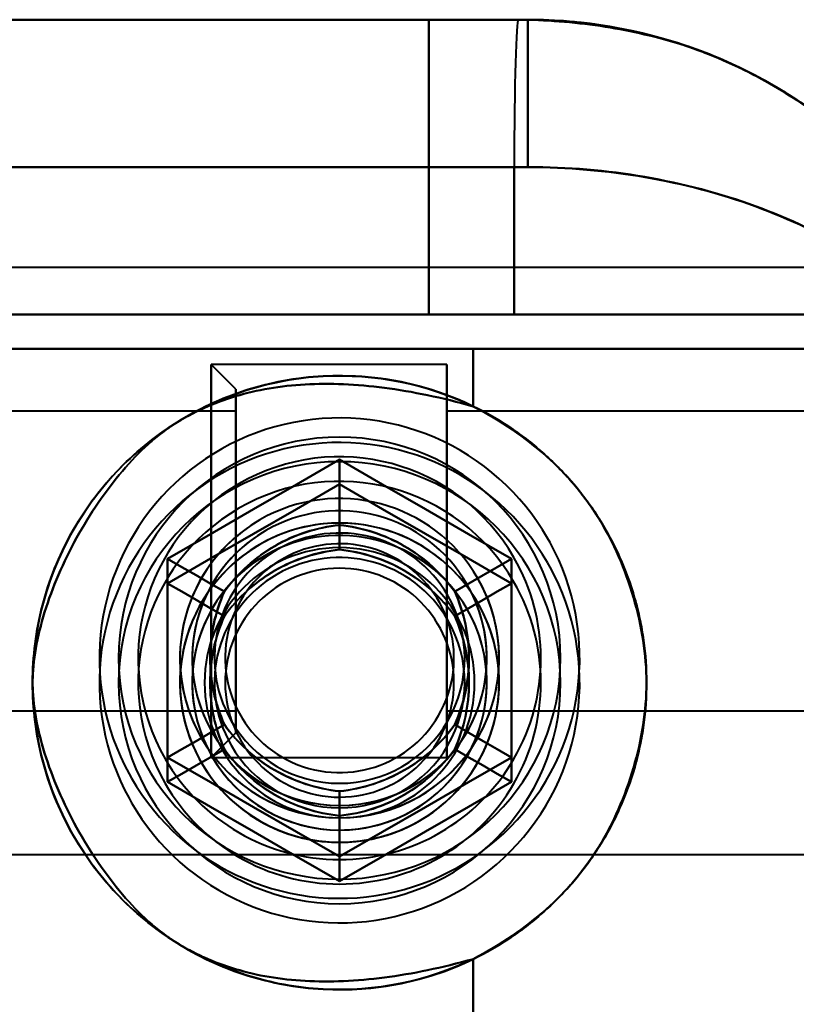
# Model space of a CAD drawing. Header units: millimetres. Extents: x -1442 to 3067, y -120 to 1010.
# Tile 63 of 71: x 332 to 348, y 797 to 817. Entities that reach past the tile are written whole.
import ezdxf

# ---------------------------------------------------------------- set-up
doc = ezdxf.new("R2010")
doc.units = ezdxf.units.MM
doc.layers.add('G-IMPT', color=8, linetype='Continuous', lineweight=40)

# ---------------------------------------------------------------- blocks, each defined once
blk = doc.blocks.new('NEXA 700 CALQUES_dwg-751640-Gauche')
at = {"layer": 'G-IMPT'}
for p, q in [((309.5, 817.372), (342.305, 817.372)), ((309.5, 817.372), (342.305, 817.372)), ((342.305, 817.372), (309.5, 817.372)), ((342.305, 817.372), (309.5, 817.372)), ((340.485, 817.372), (342.5, 817.372)), ((340.485, 817.372), (342.5, 817.372)), ((342.5, 817.372), (340.485, 817.372)), ((342.5, 817.372), (340.485, 817.372)), ((342.305, 817.372), (342.5, 817.372)), ((342.5, 817.372), (342.305, 817.372)), ((342.305, 817.372), (342.5, 817.372)), ((342.305, 817.372), (342.5, 817.372)), ((342.5, 817.372), (342.305, 817.372)), ((342.5, 817.372), (342.305, 817.372)), ((342.5, 817.372), (342.5, 814.372)), ((342.5, 817.372), (342.5, 814.372)), ((309.788, 814.372), (342.221, 814.372)), ((309.788, 814.372), (342.221, 814.372)), ((342.221, 814.372), (309.788, 814.372)), ((342.221, 814.372), (309.788, 814.372)), ((342.221, 814.372), (342.5, 814.372)), ((342.221, 814.372), (342.5, 814.372)), ((342.5, 814.372), (342.221, 814.372)), ((342.5, 814.372), (342.221, 814.372)), ((362, 812.327), (329.35, 812.327)), ((362, 812.327), (329.35, 812.327)), ((342.221, 811.372), (324.5, 811.372)), ((324.5, 811.372), (342.221, 811.372)), ((342.221, 811.372), (324.5, 811.372)), ((324.5, 811.372), (342.221, 811.372)), ((340.485, 811.372), (351.665, 811.372)), ((340.485, 811.372), (351.665, 811.372)), ((351.665, 811.372), (340.485, 811.372)), ((351.665, 811.372), (340.485, 811.372)), ((350.707, 811.372), (342.221, 811.372)), ((342.221, 811.372), (350.707, 811.372)), ((350.707, 811.372), (342.221, 811.372)), ((342.221, 811.372), (350.707, 811.372)), ((326.665, 810.672), (341.387, 810.672)), ((326.665, 810.672), (341.387, 810.672)), ((341.387, 810.672), (326.665, 810.672)), ((341.387, 810.672), (326.665, 810.672)), ((341.387, 810.672), (350.484, 810.672)), ((341.387, 810.672), (350.484, 810.672)), ((350.484, 810.672), (341.387, 810.672)), ((350.484, 810.672), (341.387, 810.672)), ((340.85, 810.352), (336.05, 810.352)), ((340.85, 810.352), (336.05, 810.352)), ((336.55, 809.852), (336.05, 810.352)), ((336.55, 809.852), (336.05, 810.352)), ((336.05, 810.352), (336.05, 806.352)), ((336.05, 810.352), (336.05, 802.484)), ((336.05, 806.352), (336.05, 810.352)), ((336.05, 802.484), (336.05, 810.352)), ((336.05, 810.221), (336.05, 802.352)), ((336.05, 810.221), (336.05, 806.352)), ((336.05, 802.352), (336.05, 810.221)), ((336.05, 806.352), (336.05, 810.221)), ((340.85, 802.484), (340.85, 810.352)), ((340.85, 810.221), (340.85, 810.352)), ((340.85, 802.484), (340.85, 810.352)), ((340.85, 810.352), (340.85, 802.352)), ((340.85, 810.352), (340.85, 802.352)), ((340.85, 810.352), (340.85, 802.352)), ((340.85, 810.352), (340.85, 802.352)), ((340.85, 802.352), (340.85, 810.221)), ((340.85, 802.352), (340.85, 810.221)), ((336.55, 809.852), (336.55, 802.967)), ((336.55, 809.852), (336.55, 802.967)), ((336.55, 802.967), (336.55, 809.852)), ((336.55, 802.967), (336.55, 809.852)), ((336.55, 809.737), (336.55, 802.852)), ((336.55, 809.737), (336.55, 802.852)), ((336.55, 802.852), (336.55, 809.737)), ((336.55, 802.852), (336.55, 809.737)), ((336.55, 809.402), (326.55, 809.402)), ((336.55, 809.402), (326.55, 809.402)), ((336.55, 809.402), (336.55, 805.577)), ((336.55, 809.402), (336.55, 805.577)), ((336.55, 803.402), (336.55, 809.402)), ((336.55, 807.127), (336.55, 809.402)), ((357.55, 809.402), (340.85, 809.402)), ((357.55, 809.402), (340.85, 809.402)), ((340.85, 803.302), (340.85, 809.402)), ((340.85, 803.302), (340.85, 809.402)), ((340.85, 803.302), (340.85, 809.402)), ((340.85, 803.302), (340.85, 809.402)), ((340.85, 809.402), (340.85, 803.402)), ((340.85, 809.402), (340.85, 803.402)), ((340.85, 809.402), (340.85, 809.302)), ((336.55, 805.577), (336.55, 809.302)), ((336.55, 803.302), (336.55, 809.302)), ((340.85, 809.302), (340.85, 803.302)), ((340.85, 809.302), (340.85, 803.302)), ((336.55, 807.127), (336.55, 803.302)), ((336.55, 807.127), (336.55, 803.302)), ((336.55, 803.402), (336.55, 807.127)), ((336.05, 806.352), (336.05, 802.484)), ((336.05, 806.352), (336.05, 802.352)), ((336.05, 802.484), (336.05, 806.352)), ((336.05, 802.352), (336.05, 806.352)), ((336.55, 803.302), (336.55, 805.577)), ((340.85, 803.402), (340.85, 803.302)), ((326.55, 803.302), (336.55, 803.302)), ((326.55, 803.302), (336.55, 803.302)), ((340.85, 803.302), (357.55, 803.302)), ((340.85, 803.302), (357.55, 803.302)), ((336.05, 802.352), (336.55, 802.852)), ((336.05, 802.352), (336.55, 802.852)), ((336.05, 802.352), (340.85, 802.352)), ((336.05, 802.352), (340.85, 802.352)), ((340.85, 802.352), (340.85, 802.484)), ((329.35, 800.377), (362, 800.377)), ((329.35, 800.377), (362, 800.377))]:
    blk.add_line(p, q, dxfattribs=at)
at = {"layer": 'G-IMPT', "flags": 128}
for points in [[(309.5, 817.372), (324.069, 817.372), (338.682, 817.372), (342.305, 817.372)], [(342.305, 817.372), (327.683, 817.372), (313.101, 817.372), (309.5, 817.372)], [(340.485, 817.372), (334.738, 817.372), (328.992, 817.372), (323.246, 817.372), (317.5, 817.372)], [(317.5, 817.372), (323.246, 817.372), (328.992, 817.372), (334.738, 817.372), (340.485, 817.372)], [(317.5, 817.372), (323.246, 817.372), (328.992, 817.372), (334.738, 817.372), (340.485, 817.372)], [(340.485, 817.372), (334.738, 817.372), (328.992, 817.372), (323.246, 817.372), (317.5, 817.372)], [(340.485, 811.372), (340.485, 812.872), (340.485, 814.372), (340.485, 815.872), (340.485, 817.372)], [(340.485, 817.372), (340.485, 815.872), (340.485, 814.372), (340.485, 812.872), (340.485, 811.372)], [(340.485, 817.372), (340.485, 815.872), (340.485, 814.372), (340.485, 812.872), (340.485, 811.372)], [(340.485, 811.372), (340.485, 812.872), (340.485, 814.372), (340.485, 815.872), (340.485, 817.372)], [(342.221, 814.372), (342.221, 813.622), (342.221, 812.872), (342.221, 812.122), (342.221, 811.372)], [(342.221, 811.372), (342.221, 812.122), (342.221, 812.872), (342.221, 813.622), (342.221, 814.372)], [(342.221, 814.372), (342.221, 813.622), (342.221, 812.872), (342.221, 812.122), (342.221, 811.372)], [(342.221, 811.372), (342.221, 812.122), (342.221, 812.872), (342.221, 813.622), (342.221, 814.372)], [(340.485, 811.372), (336.488, 811.372), (332.492, 811.372), (328.496, 811.372), (324.5, 811.372)], [(324.5, 811.372), (328.496, 811.372), (332.492, 811.372), (336.488, 811.372), (340.485, 811.372)], [(324.5, 811.372), (328.496, 811.372), (332.492, 811.372), (336.488, 811.372), (340.485, 811.372)], [(340.485, 811.372), (336.488, 811.372), (332.492, 811.372), (328.496, 811.372), (324.5, 811.372)], [(351.105, 810.672), (345.579, 810.672), (340.052, 810.672), (334.526, 810.672), (329, 810.672)], [(329, 810.672), (334.526, 810.672), (340.052, 810.672), (345.579, 810.672), (351.105, 810.672)], [(329, 810.672), (334.526, 810.672), (340.052, 810.672), (345.579, 810.672), (351.105, 810.672)], [(351.105, 810.672), (345.579, 810.672), (340.052, 810.672), (334.526, 810.672), (329, 810.672)], [(341.387, 810.672), (341.387, 810.379), (341.387, 810.085), (341.387, 809.792), (341.387, 809.499)], [(341.387, 809.499), (341.387, 809.792), (341.387, 810.085), (341.387, 810.379), (341.387, 810.672)], [(341.387, 810.672), (341.387, 810.379), (341.387, 810.085), (341.387, 809.792), (341.387, 809.499)], [(341.387, 809.499), (341.387, 809.792), (341.387, 810.085), (341.387, 810.379), (341.387, 810.672)], [(342.9, 806.818), (342.799, 806.985), (342.691, 807.148), (342.577, 807.307), (342.457, 807.461), (342.33, 807.61), (342.198, 807.754), (342.06, 807.893), (341.916, 808.026), (341.768, 808.153), (341.614, 808.274), (341.455, 808.389), (341.293, 808.497), (341.126, 808.599), (340.955, 808.694), (340.78, 808.782), (340.602, 808.863), (340.421, 808.937), (340.237, 809.003), (340.05, 809.062), (339.862, 809.114), (339.671, 809.158), (339.479, 809.195), (339.286, 809.223), (339.091, 809.244), (338.896, 809.257), (338.7, 809.263), (338.505, 809.26), (338.309, 809.25), (338.115, 809.232), (337.921, 809.206), (337.728, 809.172), (337.537, 809.131), (337.348, 809.082), (337.16, 809.025), (336.975, 808.962), (336.793, 808.89), (336.614, 808.812), (336.438, 808.726), (336.266, 808.634), (336.097, 808.534), (335.933, 808.428), (335.773, 808.316), (335.618, 808.197), (335.467, 808.072), (335.322, 807.941), (335.182, 807.805), (335.047, 807.663), (334.918, 807.515), (334.796, 807.363), (334.679, 807.206), (334.569, 807.044), (334.466, 806.878), (334.369, 806.708), (334.279, 806.535), (334.196, 806.357), (334.12, 806.177), (334.051, 805.994), (333.99, 805.808), (333.937, 805.62), (333.89, 805.43), (333.852, 805.238), (333.821, 805.045), (333.798, 804.851), (333.783, 804.656), (333.776, 804.46), (333.776, 804.265), (333.784, 804.069), (333.8, 803.874), (333.824, 803.68), (333.856, 803.487), (333.895, 803.295), (333.942, 803.106), (333.996, 802.918), (334.058, 802.732), (334.127, 802.549), (334.204, 802.369), (334.287, 802.192), (334.378, 802.019), (334.43, 801.927)], [(342.9, 806.318), (342.799, 806.485), (342.691, 806.648), (342.577, 806.807), (342.457, 806.961), (342.33, 807.11), (342.198, 807.254), (342.06, 807.393), (341.916, 807.526), (341.768, 807.653), (341.614, 807.774), (341.455, 807.889), (341.293, 807.997), (341.126, 808.099), (340.955, 808.194), (340.78, 808.282), (340.602, 808.363), (340.421, 808.437), (340.237, 808.503), (340.05, 808.562), (339.862, 808.614), (339.671, 808.658), (339.479, 808.695), (339.286, 808.723), (339.091, 808.744), (338.896, 808.757), (338.7, 808.763), (338.505, 808.76), (338.309, 808.75), (338.115, 808.732), (337.921, 808.706), (337.728, 808.672), (337.537, 808.631), (337.348, 808.582), (337.16, 808.525), (336.975, 808.462), (336.793, 808.39), (336.614, 808.312), (336.438, 808.226), (336.266, 808.134), (336.097, 808.034), (335.933, 807.928), (335.773, 807.816), (335.618, 807.697), (335.467, 807.572), (335.322, 807.441), (335.182, 807.305), (335.047, 807.163), (334.918, 807.015), (334.796, 806.863), (334.679, 806.706), (334.569, 806.544), (334.466, 806.378), (334.369, 806.208), (334.279, 806.035), (334.196, 805.857), (334.12, 805.677), (334.051, 805.494), (333.99, 805.308), (333.937, 805.12), (333.89, 804.93), (333.852, 804.738), (333.821, 804.545), (333.798, 804.351), (333.783, 804.156), (333.776, 803.96), (333.776, 803.765), (333.784, 803.569), (333.8, 803.374), (333.824, 803.18), (333.856, 802.987), (333.895, 802.795), (333.942, 802.606), (333.996, 802.418), (334.058, 802.232), (334.127, 802.049), (334.204, 801.869), (334.287, 801.692), (334.378, 801.519), (334.43, 801.427)], [(338.665, 808.414), (337.79, 807.909), (336.915, 807.403), (336.04, 806.898), (335.165, 806.393)], [(335.165, 806.393), (336.04, 806.898), (336.915, 807.403), (337.79, 807.909), (338.665, 808.414)], [(338.665, 808.414), (337.79, 807.909), (336.915, 807.403), (336.04, 806.898), (335.165, 806.393)], [(338.665, 808.414), (337.79, 807.909), (336.915, 807.403), (336.04, 806.898), (335.165, 806.393)], [(335.165, 806.393), (336.04, 806.898), (336.915, 807.403), (337.79, 807.909), (338.665, 808.414)], [(335.165, 806.393), (336.04, 806.898), (336.915, 807.403), (337.79, 807.909), (338.665, 808.414)], [(342.165, 806.393), (341.29, 806.898), (340.415, 807.403), (339.54, 807.909), (338.665, 808.414)], [(338.665, 808.414), (338.665, 808.081), (338.665, 807.748), (338.665, 807.414), (338.665, 807.081)], [(338.665, 807.081), (338.665, 807.414), (338.665, 807.748), (338.665, 808.081), (338.665, 808.414)], [(338.665, 808.414), (339.54, 807.909), (340.415, 807.403), (341.29, 806.898), (342.165, 806.393)], [(342.165, 806.393), (341.29, 806.898), (340.415, 807.403), (339.54, 807.909), (338.665, 808.414)], [(342.165, 806.393), (341.29, 806.898), (340.415, 807.403), (339.54, 807.909), (338.665, 808.414)], [(338.665, 808.414), (339.54, 807.909), (340.415, 807.403), (341.29, 806.898), (342.165, 806.393)], [(338.665, 808.414), (339.54, 807.909), (340.415, 807.403), (341.29, 806.898), (342.165, 806.393)], [(335.165, 805.893), (336.04, 806.398), (336.915, 806.903), (337.79, 807.409), (338.665, 807.914)], [(338.665, 807.914), (337.79, 807.409), (336.915, 806.903), (336.04, 806.398), (335.165, 805.893)], [(335.165, 805.893), (336.04, 806.398), (336.915, 806.903), (337.79, 807.409), (338.665, 807.914)], [(335.165, 805.893), (336.04, 806.398), (336.915, 806.903), (337.79, 807.409), (338.665, 807.914)], [(338.665, 807.914), (337.79, 807.409), (336.915, 806.903), (336.04, 806.398), (335.165, 805.893)], [(338.665, 807.914), (337.79, 807.409), (336.915, 806.903), (336.04, 806.398), (335.165, 805.893)], [(338.665, 807.914), (338.665, 807.581), (338.665, 807.248), (338.665, 806.914), (338.665, 806.581)], [(338.665, 806.581), (338.665, 806.914), (338.665, 807.248), (338.665, 807.581), (338.665, 807.914)], [(338.665, 807.914), (339.54, 807.409), (340.415, 806.903), (341.29, 806.398), (342.165, 805.893)], [(342.165, 805.893), (341.29, 806.398), (340.415, 806.903), (339.54, 807.409), (338.665, 807.914)], [(338.665, 807.914), (339.54, 807.409), (340.415, 806.903), (341.29, 806.398), (342.165, 805.893)], [(338.665, 807.914), (339.54, 807.409), (340.415, 806.903), (341.29, 806.398), (342.165, 805.893)], [(342.165, 805.893), (341.29, 806.398), (340.415, 806.903), (339.54, 807.409), (338.665, 807.914)], [(342.165, 805.893), (341.29, 806.398), (340.415, 806.903), (339.54, 807.409), (338.665, 807.914)], [(334.43, 801.927), (334.531, 801.76), (334.639, 801.596), (334.753, 801.438), (334.874, 801.284), (335, 801.134), (335.133, 800.99), (335.271, 800.852), (335.414, 800.719), (335.563, 800.592), (335.716, 800.471), (335.875, 800.356), (336.038, 800.248), (336.205, 800.146), (336.376, 800.051), (336.55, 799.963), (336.728, 799.882), (336.909, 799.808), (337.093, 799.741), (337.28, 799.682), (337.469, 799.631), (337.659, 799.586), (337.851, 799.55), (338.045, 799.521), (338.239, 799.5), (338.434, 799.487), (338.63, 799.482), (338.826, 799.485), (339.021, 799.495), (339.216, 799.513), (339.41, 799.539), (339.602, 799.572), (339.793, 799.614), (339.983, 799.663), (340.17, 799.719), (340.355, 799.783), (340.537, 799.854), (340.716, 799.933), (340.892, 800.018), (341.064, 800.111), (341.233, 800.21), (341.397, 800.316), (341.557, 800.429), (341.713, 800.548), (341.863, 800.673), (342.009, 800.803), (342.149, 800.94), (342.283, 801.082), (342.412, 801.229), (342.535, 801.382), (342.651, 801.539), (342.761, 801.7), (342.865, 801.866), (342.962, 802.036), (343.052, 802.21), (343.135, 802.387), (343.21, 802.567), (343.279, 802.751), (343.34, 802.936), (343.394, 803.125), (343.44, 803.315), (343.478, 803.506), (343.509, 803.7), (343.532, 803.894), (343.547, 804.089), (343.555, 804.284), (343.554, 804.48), (343.546, 804.675), (343.53, 804.87), (343.506, 805.064), (343.475, 805.257), (343.436, 805.449), (343.389, 805.639), (343.334, 805.827), (343.272, 806.012), (343.203, 806.195), (343.127, 806.375), (343.043, 806.552), (342.952, 806.726), (342.9, 806.818)], [(335.165, 806.393), (335.454, 806.226), (335.742, 806.06), (336.031, 805.893), (336.319, 805.727)], [(336.319, 805.727), (336.031, 805.893), (335.742, 806.06), (335.454, 806.226), (335.165, 806.393)], [(335.165, 806.393), (335.165, 805.383), (335.165, 804.372), (335.165, 803.362), (335.165, 802.352)], [(335.165, 802.352), (335.165, 803.362), (335.165, 804.372), (335.165, 805.383), (335.165, 806.393)], [(335.165, 806.393), (335.165, 805.383), (335.165, 804.372), (335.165, 803.362), (335.165, 802.352)], [(335.165, 806.393), (335.165, 805.383), (335.165, 804.372), (335.165, 803.362), (335.165, 802.352)], [(335.165, 802.352), (335.165, 803.362), (335.165, 804.372), (335.165, 805.383), (335.165, 806.393)], [(335.165, 802.352), (335.165, 803.362), (335.165, 804.372), (335.165, 805.383), (335.165, 806.393)], [(342.165, 806.393), (341.877, 806.226), (341.588, 806.06), (341.3, 805.893), (341.011, 805.727)], [(341.011, 805.727), (341.3, 805.893), (341.588, 806.06), (341.877, 806.226), (342.165, 806.393)], [(342.165, 802.352), (342.165, 803.362), (342.165, 804.372), (342.165, 805.383), (342.165, 806.393)], [(342.165, 806.393), (342.165, 805.383), (342.165, 804.372), (342.165, 803.362), (342.165, 802.352)], [(342.165, 802.352), (342.165, 803.362), (342.165, 804.372), (342.165, 805.383), (342.165, 806.393)], [(342.165, 802.352), (342.165, 803.362), (342.165, 804.372), (342.165, 805.383), (342.165, 806.393)], [(342.165, 806.393), (342.165, 805.383), (342.165, 804.372), (342.165, 803.362), (342.165, 802.352)], [(342.165, 806.393), (342.165, 805.383), (342.165, 804.372), (342.165, 803.362), (342.165, 802.352)], [(334.43, 801.427), (334.531, 801.26), (334.639, 801.096), (334.753, 800.938), (334.874, 800.784), (335, 800.634), (335.133, 800.49), (335.271, 800.352), (335.414, 800.219), (335.563, 800.092), (335.716, 799.971), (335.875, 799.856), (336.038, 799.748), (336.205, 799.646), (336.376, 799.551), (336.55, 799.463), (336.728, 799.382), (336.909, 799.308), (337.093, 799.241), (337.28, 799.182), (337.469, 799.131), (337.659, 799.086), (337.851, 799.05), (338.045, 799.021), (338.239, 799), (338.434, 798.987), (338.63, 798.982), (338.826, 798.984), (339.021, 798.995), (339.216, 799.013), (339.41, 799.039), (339.602, 799.072), (339.793, 799.114), (339.983, 799.163), (340.17, 799.219), (340.355, 799.283), (340.537, 799.354), (340.716, 799.433), (340.892, 799.518), (341.064, 799.611), (341.233, 799.71), (341.397, 799.816), (341.557, 799.929), (341.713, 800.048), (341.863, 800.173), (342.009, 800.303), (342.149, 800.44), (342.283, 800.582), (342.412, 800.729), (342.535, 800.882), (342.651, 801.039), (342.761, 801.2), (342.865, 801.366), (342.962, 801.536), (343.052, 801.71), (343.135, 801.887), (343.21, 802.067), (343.279, 802.251), (343.34, 802.436), (343.394, 802.625), (343.44, 802.815), (343.478, 803.006), (343.509, 803.2), (343.532, 803.394), (343.547, 803.589), (343.555, 803.784), (343.554, 803.98), (343.546, 804.175), (343.53, 804.37), (343.506, 804.564), (343.475, 804.757), (343.436, 804.949), (343.389, 805.139), (343.334, 805.327), (343.272, 805.512), (343.203, 805.695), (343.127, 805.875), (343.043, 806.052), (342.952, 806.225), (342.9, 806.318)], [(335.165, 801.852), (335.165, 802.862), (335.165, 803.872), (335.165, 804.883), (335.165, 805.893)], [(335.165, 805.893), (335.454, 805.726), (335.742, 805.56), (336.031, 805.393), (336.319, 805.227)], [(336.319, 805.227), (336.031, 805.393), (335.742, 805.56), (335.454, 805.726), (335.165, 805.893)], [(335.165, 805.893), (335.165, 804.883), (335.165, 803.872), (335.165, 802.862), (335.165, 801.852)], [(335.165, 801.852), (335.165, 802.862), (335.165, 803.872), (335.165, 804.883), (335.165, 805.893)], [(335.165, 801.852), (335.165, 802.862), (335.165, 803.872), (335.165, 804.883), (335.165, 805.893)], [(335.165, 805.893), (335.165, 804.883), (335.165, 803.872), (335.165, 802.862), (335.165, 801.852)], [(335.165, 805.893), (335.165, 804.883), (335.165, 803.872), (335.165, 802.862), (335.165, 801.852)], [(342.165, 805.893), (341.877, 805.726), (341.588, 805.56), (341.3, 805.393), (341.011, 805.227)], [(341.011, 805.227), (341.3, 805.393), (341.588, 805.56), (341.877, 805.726), (342.165, 805.893)], [(342.165, 805.893), (342.165, 804.883), (342.165, 803.872), (342.165, 802.862), (342.165, 801.852)], [(342.165, 801.852), (342.165, 802.862), (342.165, 803.872), (342.165, 804.883), (342.165, 805.893)], [(342.165, 805.893), (342.165, 804.883), (342.165, 803.872), (342.165, 802.862), (342.165, 801.852)], [(342.165, 805.893), (342.165, 804.883), (342.165, 803.872), (342.165, 802.862), (342.165, 801.852)], [(342.165, 801.852), (342.165, 802.862), (342.165, 803.872), (342.165, 804.883), (342.165, 805.893)], [(342.165, 801.852), (342.165, 802.862), (342.165, 803.872), (342.165, 804.883), (342.165, 805.893)], [(335.165, 802.352), (335.454, 802.518), (335.742, 802.685), (336.031, 802.851), (336.319, 803.018)], [(336.319, 803.018), (336.031, 802.851), (335.742, 802.685), (335.454, 802.518), (335.165, 802.352)], [(341.011, 803.018), (341.3, 802.851), (341.588, 802.685), (341.877, 802.518), (342.165, 802.352)], [(342.165, 802.352), (341.877, 802.518), (341.588, 802.685), (341.3, 802.851), (341.011, 803.018)], [(335.165, 801.852), (335.454, 802.018), (335.742, 802.185), (336.031, 802.351), (336.319, 802.518)], [(336.319, 802.518), (336.031, 802.351), (335.742, 802.185), (335.454, 802.018), (335.165, 801.852)], [(335.165, 802.352), (336.04, 801.846), (336.915, 801.341), (337.79, 800.836), (338.665, 800.331)], [(338.665, 800.331), (337.79, 800.836), (336.915, 801.341), (336.04, 801.846), (335.165, 802.352)], [(335.165, 802.352), (336.04, 801.846), (336.915, 801.341), (337.79, 800.836), (338.665, 800.331)], [(335.165, 802.352), (336.04, 801.846), (336.915, 801.341), (337.79, 800.836), (338.665, 800.331)], [(338.665, 800.331), (337.79, 800.836), (336.915, 801.341), (336.04, 801.846), (335.165, 802.352)], [(338.665, 800.331), (337.79, 800.836), (336.915, 801.341), (336.04, 801.846), (335.165, 802.352)], [(338.665, 800.331), (339.54, 800.836), (340.415, 801.341), (341.29, 801.846), (342.165, 802.352)], [(342.165, 802.352), (341.29, 801.846), (340.415, 801.341), (339.54, 800.836), (338.665, 800.331)], [(338.665, 800.331), (339.54, 800.836), (340.415, 801.341), (341.29, 801.846), (342.165, 802.352)], [(338.665, 800.331), (339.54, 800.836), (340.415, 801.341), (341.29, 801.846), (342.165, 802.352)], [(342.165, 802.352), (341.29, 801.846), (340.415, 801.341), (339.54, 800.836), (338.665, 800.331)], [(342.165, 802.352), (341.29, 801.846), (340.415, 801.341), (339.54, 800.836), (338.665, 800.331)], [(342.165, 801.852), (341.877, 802.018), (341.588, 802.185), (341.3, 802.351), (341.011, 802.518)], [(341.011, 802.518), (341.3, 802.351), (341.588, 802.185), (341.877, 802.018), (342.165, 801.852)], [(338.665, 799.831), (337.79, 800.336), (336.915, 800.841), (336.04, 801.346), (335.165, 801.852)], [(335.165, 801.852), (336.04, 801.346), (336.915, 800.841), (337.79, 800.336), (338.665, 799.831)], [(338.665, 799.831), (337.79, 800.336), (336.915, 800.841), (336.04, 801.346), (335.165, 801.852)], [(338.665, 799.831), (337.79, 800.336), (336.915, 800.841), (336.04, 801.346), (335.165, 801.852)], [(335.165, 801.852), (336.04, 801.346), (336.915, 800.841), (337.79, 800.336), (338.665, 799.831)], [(335.165, 801.852), (336.04, 801.346), (336.915, 800.841), (337.79, 800.336), (338.665, 799.831)], [(342.165, 801.852), (341.29, 801.346), (340.415, 800.841), (339.54, 800.336), (338.665, 799.831)], [(338.665, 799.831), (339.54, 800.336), (340.415, 800.841), (341.29, 801.346), (342.165, 801.852)], [(342.165, 801.852), (341.29, 801.346), (340.415, 800.841), (339.54, 800.336), (338.665, 799.831)], [(342.165, 801.852), (341.29, 801.346), (340.415, 800.841), (339.54, 800.336), (338.665, 799.831)], [(338.665, 799.831), (339.54, 800.336), (340.415, 800.841), (341.29, 801.346), (342.165, 801.852)], [(338.665, 799.831), (339.54, 800.336), (340.415, 800.841), (341.29, 801.346), (342.165, 801.852)], [(338.665, 800.331), (338.665, 800.664), (338.665, 800.997), (338.665, 801.33), (338.665, 801.663)], [(338.665, 801.663), (338.665, 801.33), (338.665, 800.997), (338.665, 800.664), (338.665, 800.331)], [(338.665, 801.163), (338.665, 800.83), (338.665, 800.497), (338.665, 800.164), (338.665, 799.831)], [(338.665, 799.831), (338.665, 800.164), (338.665, 800.497), (338.665, 800.83), (338.665, 801.163)], [(341.387, 798.246), (341.387, 797.953), (341.387, 797.659), (341.387, 797.366), (341.387, 797.072)], [(341.387, 797.072), (341.387, 797.366), (341.387, 797.659), (341.387, 797.953), (341.387, 798.246)], [(341.387, 798.246), (341.387, 797.953), (341.387, 797.659), (341.387, 797.366), (341.387, 797.072)], [(341.387, 797.072), (341.387, 797.366), (341.387, 797.659), (341.387, 797.953), (341.387, 798.246)]]:
    blk.add_lwpolyline(points, dxfattribs=at)
at = {"layer": 'G-IMPT'}
for centre, radius, start, end in [((338.665, 803.872), 6.25, 0, 180), ((338.665, 803.872), 6.25, 0, 180), ((338.665, 803.872), 6.25, 0, 180), ((338.665, 803.872), 6.25, 360, 180), ((338.665, 804.372), 4.5, 90, 270), ((338.665, 804.372), 4.5, 90, 180), ((338.665, 804.372), 4.5, 0, 180), ((338.665, 804.372), 4.5, 0, 180), ((338.665, 804.372), 4.5, 270, 90), ((338.665, 804.372), 4.5, 0, 90), ((338.665, 803.872), 4.5, 90, 270), ((338.665, 803.872), 4.5, 360, 180), ((338.665, 803.872), 4.5, 90, 180), ((338.665, 803.872), 4.5, 0, 180), ((338.665, 804.372), 4.1, 30, 120), ((338.665, 804.372), 4.1, 30, 120), ((338.665, 803.872), 4.5, 270, 90), ((338.665, 803.872), 4.5, 0, 90), ((338.665, 803.872), 4.1, 30, 120), ((338.665, 803.872), 4.1, 30, 120), ((338.665, 804.372), 4.1, 120, 210), ((338.665, 804.372), 4.1, 120, 210), ((338.665, 804.372), 3.25, 30, 210), ((338.665, 804.372), 3.25, 300, 120), ((338.665, 804.372), 3.25, 30, 120), ((338.665, 803.872), 4.1, 120, 210), ((338.665, 803.872), 4.1, 120, 210), ((338.665, 804.372), 3, 30, 210), ((338.665, 804.372), 3, 300, 120), ((338.665, 804.372), 3, 30, 120), ((338.665, 804.372), 3, 300, 120), ((338.665, 804.372), 3.25, 120, 300), ((338.665, 804.372), 3.25, 120, 210), ((338.665, 803.872), 3.25, 30, 210), ((338.665, 803.872), 3.25, 0, 180), ((338.665, 804.372), 3, 120, 300), ((338.665, 804.372), 3, 120, 300), ((338.665, 804.372), 3, 120, 300), ((338.665, 803.872), 3.25, 300, 120), ((338.665, 803.872), 3.25, 30, 120), ((338.665, 803.872), 3, 30, 210), ((338.665, 804.372), 2.548, 30, 210), ((338.665, 804.372), 2.548, 30, 210), ((338.665, 804.372), 2.548, 30, 210), ((338.665, 804.372), 2.548, 30, 210), ((338.665, 803.872), 3, 300, 120), ((338.665, 803.872), 3, 300, 120), ((338.665, 803.872), 3, 300, 120), ((338.665, 803.872), 3.25, 120, 300), ((338.665, 803.872), 3.25, 120, 210), ((338.665, 803.872), 2.75, 0, 180), ((338.665, 803.872), 2.75, 0, 180), ((338.665, 803.872), 2.75, 0, 180), ((338.665, 803.872), 2.75, 0, 180), ((338.665, 803.872), 2.75, 0, 180), ((338.665, 803.872), 2.75, 0, 180), ((338.665, 803.872), 2.75, 0, 180), ((338.665, 804.372), 2.33, 65.716, 245.716), ((338.665, 804.372), 2.33, 65.716, 245.716), ((338.665, 804.372), 2.33, 65.716, 245.716), ((338.665, 804.372), 2.33, 65.716, 245.716), ((338.665, 804.372), 4.1, 210, 30), ((338.665, 804.372), 4.1, 210, 30), ((338.665, 803.872), 3, 120, 300), ((338.665, 803.872), 3, 120, 210), ((338.665, 803.872), 3, 120, 300), ((338.665, 803.872), 2.548, 30, 210), ((338.665, 803.872), 2.548, 30, 210), ((338.665, 803.872), 2.548, 30, 210), ((338.665, 803.872), 2.548, 30, 210), ((338.665, 804.372), 2.33, 245.716, 65.716), ((338.665, 804.372), 2.33, 245.716, 65.716), ((338.665, 804.372), 2.33, 245.716, 65.716), ((338.665, 804.372), 2.33, 245.716, 65.716), ((338.665, 803.872), 2.33, 354.284, 174.284), ((338.665, 803.872), 2.33, 354.284, 174.284), ((338.665, 803.872), 2.33, 354.284, 174.284), ((338.665, 803.872), 2.33, 354.284, 174.284), ((338.665, 804.372), 3.25, 210, 30), ((338.665, 804.372), 3.25, 270, 30), ((338.665, 803.872), 4.1, 210, 30), ((338.665, 803.872), 4.1, 210, 30), ((338.665, 804.372), 3, 210, 30), ((338.665, 804.372), 3, 300, 30), ((338.665, 804.372), 2.548, 210, 30), ((338.665, 804.372), 2.548, 210, 30), ((338.665, 804.372), 2.548, 210, 30), ((338.665, 804.372), 2.548, 210, 30), ((338.665, 803.872), 3.25, 210, 30), ((338.665, 803.872), 3, 210, 30), ((338.665, 803.872), 3.25, 0, 30), ((338.665, 803.872), 2.548, 210, 30), ((338.665, 803.872), 2.548, 210, 30), ((338.665, 803.872), 2.548, 210, 30), ((338.665, 803.872), 2.548, 210, 30), ((338.665, 804.372), 4.5, 180, 0), ((338.665, 804.372), 4.5, 180, 0), ((338.665, 804.372), 4.5, 180, 0), ((338.665, 803.872), 2.33, 174.284, 354.284), ((338.665, 803.872), 2.33, 174.284, 354.284), ((338.665, 803.872), 2.33, 174.284, 354.284), ((338.665, 803.872), 2.33, 174.284, 354.284), ((338.665, 803.872), 6.25, 180, 0), ((338.665, 803.872), 6.25, 180, 0), ((338.665, 803.872), 6.25, 180, 0), ((338.665, 803.872), 6.25, 180, 0), ((338.665, 803.872), 4.5, 180, 0), ((338.665, 803.872), 4.5, 180, 0), ((338.665, 803.872), 4.5, 180, 0), ((338.665, 803.872), 3.25, 180, 0), ((338.665, 803.872), 3.25, 210, 0), ((338.665, 803.872), 2.75, 180, 0), ((338.665, 803.872), 2.75, 180, 270), ((338.665, 803.872), 2.75, 180, 0), ((338.665, 803.872), 2.75, 180, 0), ((338.665, 803.872), 2.75, 180, 0), ((338.665, 803.872), 2.75, 180, 0), ((338.665, 803.872), 2.75, 180, 0), ((338.665, 803.872), 2.75, 270, 360), ((338.665, 804.372), 3.25, 210, 270), ((338.665, 803.872), 3, 210, 300)]:
    blk.add_arc(centre, radius, start, end, dxfattribs=at)
blk.add_ellipse((342.305, 814.372), major_axis=(0, 3), ratio=0.027856, start_param=0, end_param=1.570796, dxfattribs=at)
blk.add_ellipse((342.305, 814.372), major_axis=(0, 3), ratio=0.027856, start_param=0, end_param=1.570796, dxfattribs=at)
blk.add_ellipse((342.305, 814.372), major_axis=(0, 3), ratio=0.027856, start_param=0, end_param=1.570796, dxfattribs=at)
blk.add_ellipse((342.305, 814.372), major_axis=(0, 3), ratio=0.027856, start_param=0, end_param=1.570796, dxfattribs=at)
for points in [[(342.5, 814.372), (342.5, 814.726), (342.5, 815.5), (342.5, 816.561), (342.5, 817.22), (342.5, 817.372), (342.5, 817.372)], [(342.5, 817.372), (343.466, 817.372), (345.398, 817.09), (348.054, 815.857), (350.248, 813.916), (351.279, 812.258), (351.665, 811.372)], [(351.665, 811.372), (351.279, 812.258), (350.248, 813.916), (348.054, 815.857), (345.398, 817.09), (343.466, 817.372), (342.5, 817.372)], [(342.5, 817.372), (342.5, 817.372), (342.5, 817.22), (342.5, 816.561), (342.5, 815.5), (342.5, 814.726), (342.5, 814.372)], [(342.5, 814.372), (343.302, 814.368), (344.906, 814.233), (347.174, 813.632), (349.172, 812.675), (350.248, 811.841), (350.707, 811.372)], [(350.707, 811.372), (350.248, 811.839), (349.172, 812.67), (347.174, 813.632), (344.906, 814.238), (343.302, 814.371), (342.5, 814.372)], [(342.5, 814.372), (344.104, 814.372), (347.311, 813.821), (349.79, 812.294), (350.706, 811.372)], [(338.665, 807.081), (338.193, 807.032), (337.299, 806.739), (336.598, 806.111), (336.319, 805.727)], [(336.319, 805.727), (336.591, 806.106), (337.299, 806.74), (338.201, 807.035), (338.665, 807.081)], [(341.011, 805.727), (340.732, 806.111), (340.031, 806.738), (339.137, 807.032), (338.665, 807.081)], [(338.665, 807.081), (339.129, 807.035), (340.032, 806.739), (340.739, 806.105), (341.011, 805.727)], [(336.319, 805.227), (336.598, 805.611), (337.299, 806.238), (338.193, 806.531), (338.665, 806.581)], [(338.665, 806.581), (338.201, 806.535), (337.298, 806.239), (336.591, 805.605), (336.319, 805.227)], [(338.665, 806.581), (339.137, 806.532), (340.031, 806.239), (340.732, 805.611), (341.011, 805.227)], [(341.011, 805.227), (340.739, 805.606), (340.032, 806.24), (339.129, 806.535), (338.665, 806.581)], [(336.319, 805.727), (336.126, 805.293), (335.933, 804.373), (336.126, 803.452), (336.319, 803.018)], [(336.319, 803.018), (336.127, 803.443), (335.932, 804.373), (336.127, 805.302), (336.319, 805.727)], [(341.011, 803.018), (341.204, 803.451), (341.397, 804.372), (341.204, 805.293), (341.011, 805.727)], [(341.011, 805.727), (341.203, 805.302), (341.398, 804.372), (341.203, 803.443), (341.011, 803.018)], [(336.319, 802.518), (336.126, 802.951), (335.933, 803.872), (336.126, 804.793), (336.319, 805.227)], [(336.319, 805.227), (336.127, 804.802), (335.932, 803.872), (336.127, 802.943), (336.319, 802.518)], [(341.011, 805.227), (341.204, 804.793), (341.397, 803.873), (341.204, 802.952), (341.011, 802.518)], [(341.011, 802.518), (341.203, 802.943), (341.398, 803.873), (341.203, 804.802), (341.011, 805.227)], [(336.319, 803.018), (336.598, 802.634), (337.299, 802.006), (338.193, 801.713), (338.665, 801.663)], [(338.665, 801.663), (338.201, 801.71), (337.298, 802.005), (336.591, 802.639), (336.319, 803.018)], [(338.665, 801.663), (339.137, 801.713), (340.031, 802.006), (340.732, 802.634), (341.011, 803.018)], [(341.011, 803.018), (340.739, 802.639), (340.032, 802.005), (339.129, 801.71), (338.665, 801.663)], [(338.665, 801.163), (338.193, 801.213), (337.299, 801.506), (336.598, 802.134), (336.319, 802.518)], [(336.319, 802.518), (336.591, 802.139), (337.299, 801.505), (338.201, 801.21), (338.665, 801.163)], [(341.011, 802.518), (340.732, 802.134), (340.031, 801.506), (339.137, 801.213), (338.665, 801.163)], [(338.665, 801.163), (339.129, 801.21), (340.032, 801.505), (340.739, 802.139), (341.011, 802.518)]]:
    blk.add_open_spline(points, degree=3, dxfattribs=at)
for points, knots in [([(342.5, 817.372), (343.069, 817.372), (343.906, 817.299), (344.971, 817.073), (345.738, 816.845), (346.474, 816.56), (347.175, 816.223), (347.831, 815.844), (348.436, 815.431), (348.981, 814.998), (349.639, 814.399), (350.365, 813.594), (351.109, 812.516), (351.497, 811.758), (351.665, 811.372)], [0, 0, 0, 0, 0.125, 0.1875, 0.25, 0.3125, 0.375, 0.4375, 0.5, 0.5625, 0.625, 0.75, 0.875, 1, 1, 1, 1]), ([(351.665, 811.372), (351.279, 812.258), (350.505, 813.501), (349.151, 814.887), (347.996, 815.768), (346.726, 816.474), (344.915, 817.161), (343.466, 817.372), (342.5, 817.372)], [0, 0, 0, 0, 0.25, 0.375, 0.5, 0.625, 0.75, 1, 1, 1, 1]), ([(351.665, 811.372), (351.496, 811.769), (351.204, 812.341), (350.738, 813.061), (350.349, 813.578), (349.927, 814.077), (349.474, 814.555), (348.98, 815.009), (348.436, 815.43), (347.831, 815.833), (347.174, 816.22), (346.473, 816.565), (345.738, 816.846), (344.974, 817.059), (343.911, 817.276), (343.073, 817.355), (342.5, 817.372)], [0, 0, 0, 0, 0.125, 0.1875, 0.25, 0.3125, 0.375, 0.4375, 0.5, 0.5625, 0.625, 0.6875, 0.75, 0.8125, 0.875, 1, 1, 1, 1]), ([(351.665, 811.372), (351.497, 811.758), (351.109, 812.516), (350.365, 813.594), (349.639, 814.399), (348.981, 814.998), (348.436, 815.431), (347.831, 815.844), (347.175, 816.223), (346.474, 816.56), (345.738, 816.845), (344.971, 817.073), (343.906, 817.299), (343.069, 817.372), (342.5, 817.372)], [0, 0, 0, 0, 0.125, 0.25, 0.375, 0.4375, 0.5, 0.5625, 0.625, 0.6875, 0.75, 0.8125, 0.875, 1, 1, 1, 1]), ([(342.5, 817.372), (343.466, 817.372), (344.915, 817.161), (346.726, 816.474), (347.996, 815.768), (349.151, 814.887), (350.505, 813.501), (351.279, 812.258), (351.665, 811.372)], [0, 0, 0, 0, 0.25, 0.375, 0.5, 0.625, 0.75, 1, 1, 1, 1]), ([(342.5, 817.372), (343.073, 817.355), (343.911, 817.276), (344.974, 817.059), (345.738, 816.846), (346.473, 816.565), (347.174, 816.22), (347.831, 815.833), (348.436, 815.43), (348.98, 815.009), (349.474, 814.555), (349.927, 814.077), (350.349, 813.578), (350.738, 813.061), (351.204, 812.341), (351.496, 811.769), (351.665, 811.372)], [0, 0, 0, 0, 0.125, 0.1875, 0.25, 0.3125, 0.375, 0.4375, 0.5, 0.5625, 0.625, 0.6875, 0.75, 0.8125, 0.875, 1, 1, 1, 1]), ([(350.706, 811.372), (350.248, 811.833), (349.172, 812.677), (346.508, 813.958), (344.104, 814.372), (342.5, 814.372)], [0, 0, 0, 0, 0.25, 0.5, 1, 1, 1, 1]), ([(332.415, 803.872), (332.415, 804.404), (332.551, 805.464), (333.146, 806.944), (334.076, 808.21), (335.287, 809.21), (336.745, 809.892), (338.856, 810.278), (340.446, 809.954), (341.387, 809.499)], [0, 0, 0, 0, 0.125, 0.25, 0.375, 0.5, 0.625, 0.75, 1, 1, 1, 1]), ([(341.387, 809.499), (340.446, 809.954), (338.856, 810.278), (336.745, 809.892), (335.287, 809.21), (334.076, 808.21), (333.146, 806.944), (332.551, 805.464), (332.415, 804.404), (332.415, 803.872)], [0, 0, 0, 0, 0.25, 0.375, 0.5, 0.625, 0.75, 0.875, 1, 1, 1, 1]), ([(341.387, 809.499), (340.751, 809.676), (339.545, 809.928), (338.201, 809.985), (337.224, 809.876), (336.541, 809.717), (336.012, 809.521), (335.613, 809.325), (335.328, 809.161), (335.05, 808.967), (334.682, 808.66), (334.059, 808.014), (333.424, 807.082), (332.929, 806.072), (332.643, 805.307), (332.459, 804.555), (332.393, 803.872), (332.459, 803.19), (332.643, 802.438), (332.929, 801.673), (333.424, 800.663), (334.059, 799.731), (334.682, 799.085), (335.05, 798.777), (335.328, 798.584), (335.613, 798.42), (336.012, 798.223), (336.541, 798.027), (337.224, 797.868), (338.201, 797.76), (339.545, 797.817), (340.751, 798.069), (341.387, 798.246)], [0, 0, 0, 0, 0.0625, 0.125, 0.15625, 0.1875, 0.21875, 0.234375, 0.25, 0.265625, 0.28125, 0.3125, 0.375, 0.40625, 0.4375, 0.46875, 0.5, 0.53125, 0.5625, 0.59375, 0.625, 0.6875, 0.71875, 0.734375, 0.75, 0.765625, 0.78125, 0.8125, 0.84375, 0.875, 0.9375, 1, 1, 1, 1]), ([(341.387, 798.246), (340.751, 798.069), (339.545, 797.817), (338.201, 797.76), (337.224, 797.868), (336.541, 798.027), (336.012, 798.223), (335.613, 798.42), (335.328, 798.584), (335.05, 798.777), (334.682, 799.085), (334.059, 799.731), (333.424, 800.663), (332.929, 801.673), (332.643, 802.438), (332.459, 803.19), (332.393, 803.872), (332.459, 804.555), (332.643, 805.307), (332.929, 806.072), (333.424, 807.082), (334.059, 808.014), (334.682, 808.66), (335.05, 808.967), (335.328, 809.161), (335.613, 809.325), (336.012, 809.521), (336.541, 809.717), (337.224, 809.876), (338.201, 809.985), (339.545, 809.928), (340.751, 809.676), (341.387, 809.499)], [0, 0, 0, 0, 0.0625, 0.125, 0.15625, 0.1875, 0.21875, 0.234375, 0.25, 0.265625, 0.28125, 0.3125, 0.375, 0.40625, 0.4375, 0.46875, 0.5, 0.53125, 0.5625, 0.59375, 0.625, 0.6875, 0.71875, 0.734375, 0.75, 0.765625, 0.78125, 0.8125, 0.84375, 0.875, 0.9375, 1, 1, 1, 1]), ([(341.387, 809.499), (341.653, 809.37), (342.036, 809.149), (342.51, 808.806), (342.845, 808.526), (343.156, 808.226), (343.443, 807.909), (343.708, 807.573), (343.952, 807.215), (344.175, 806.833), (344.439, 806.298), (344.643, 805.736), (344.784, 805.168), (344.885, 804.594), (344.915, 804.16), (344.915, 803.872)], [0, 0, 0, 0, 0.125, 0.1875, 0.25, 0.3125, 0.375, 0.4375, 0.5, 0.5625, 0.625, 0.75, 0.8125, 0.875, 1, 1, 1, 1]), ([(344.915, 803.872), (344.915, 804.16), (344.885, 804.594), (344.784, 805.168), (344.643, 805.736), (344.439, 806.298), (344.175, 806.833), (343.952, 807.215), (343.708, 807.573), (343.443, 807.909), (343.156, 808.226), (342.845, 808.526), (342.51, 808.806), (342.036, 809.149), (341.653, 809.37), (341.387, 809.499)], [0, 0, 0, 0, 0.125, 0.1875, 0.25, 0.375, 0.4375, 0.5, 0.5625, 0.625, 0.6875, 0.75, 0.8125, 0.875, 1, 1, 1, 1]), ([(341.387, 798.246), (341.948, 798.54), (342.692, 799.047), (343.479, 799.856), (343.963, 800.519), (344.36, 801.281), (344.668, 802.132), (344.867, 803.018), (344.939, 803.871), (344.867, 804.724), (344.601, 805.909), (344.123, 807.007), (343.479, 807.889), (342.692, 808.699), (341.948, 809.205), (341.387, 809.499)], [0, 0, 0, 0, 0.125, 0.1875, 0.25, 0.3125, 0.375, 0.4375, 0.5, 0.5625, 0.625, 0.75, 0.8125, 0.875, 1, 1, 1, 1]), ([(341.387, 809.499), (341.948, 809.205), (342.692, 808.699), (343.479, 807.89), (343.963, 807.226), (344.36, 806.463), (344.668, 805.612), (344.867, 804.725), (344.939, 803.871), (344.867, 803.018), (344.601, 801.835), (344.123, 800.738), (343.479, 799.856), (342.692, 799.046), (341.948, 798.54), (341.387, 798.246)], [0, 0, 0, 0, 0.125, 0.1875, 0.25, 0.3125, 0.375, 0.4375, 0.5, 0.5625, 0.625, 0.75, 0.8125, 0.875, 1, 1, 1, 1]), ([(341.387, 798.246), (340.446, 797.791), (338.856, 797.467), (336.745, 797.852), (335.287, 798.535), (334.076, 799.535), (333.146, 800.801), (332.551, 802.281), (332.415, 803.34), (332.415, 803.872)], [0, 0, 0, 0, 0.25, 0.375, 0.5, 0.625, 0.75, 0.875, 1, 1, 1, 1]), ([(332.415, 803.872), (332.415, 803.34), (332.551, 802.281), (333.146, 800.801), (334.076, 799.535), (335.287, 798.535), (336.745, 797.852), (338.856, 797.467), (340.446, 797.791), (341.387, 798.246)], [0, 0, 0, 0, 0.125, 0.25, 0.375, 0.5, 0.625, 0.75, 1, 1, 1, 1]), ([(344.915, 803.872), (344.915, 803.585), (344.885, 803.151), (344.785, 802.577), (344.644, 802.009), (344.439, 801.448), (344.176, 800.913), (343.953, 800.531), (343.709, 800.173), (343.443, 799.836), (343.156, 799.518), (342.845, 799.218), (342.509, 798.938), (342.036, 798.595), (341.653, 798.375), (341.387, 798.246)], [0, 0, 0, 0, 0.125, 0.1875, 0.25, 0.375, 0.4375, 0.5, 0.5625, 0.625, 0.6875, 0.75, 0.8125, 0.875, 1, 1, 1, 1]), ([(341.387, 798.246), (341.653, 798.375), (342.036, 798.595), (342.509, 798.938), (342.845, 799.218), (343.156, 799.518), (343.443, 799.836), (343.709, 800.173), (343.953, 800.531), (344.176, 800.913), (344.439, 801.448), (344.644, 802.009), (344.785, 802.577), (344.885, 803.151), (344.915, 803.585), (344.915, 803.872)], [0, 0, 0, 0, 0.125, 0.1875, 0.25, 0.3125, 0.375, 0.4375, 0.5, 0.5625, 0.625, 0.75, 0.8125, 0.875, 1, 1, 1, 1])]:
    blk.add_open_spline(points, degree=3, knots=knots, dxfattribs=at)

msp = doc.modelspace()

# ---------------------------------------------------------------- block references
at = {"layer": 'G-IMPT'}
msp.add_blockref('NEXA 700 CALQUES_dwg-751640-Gauche', (0, 0), dxfattribs=at)

doc.saveas('drawing.dxf')
